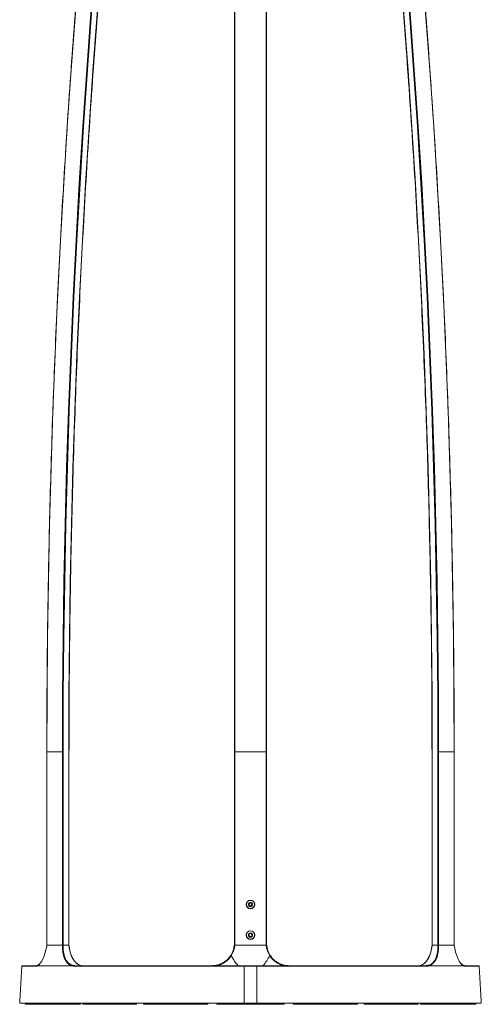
# Model space of a CAD drawing. Header units: millimetres. Extents: x 152 to 551, y 186 to 1103.
# Tile 1 of 18: x 319 to 534, y 186 to 644. Entities that reach past the tile are written whole.
import ezdxf

# ---------------------------------------------------------------- set-up
doc = ezdxf.new("R2010")
doc.units = ezdxf.units.MM

msp = doc.modelspace()

# ---------------------------------------------------------------- linework, layer by layer
at = {"color": 7, "linetype": 'Continuous', "lineweight": 15}
for p, q in [((418.75, 303.48), (418.75, 778.77)), ((419, 303.48), (419, 778.74)), ((433.5, 303.48), (433.5, 778.74)), ((433.75, 303.48), (433.75, 778.77)), ((331.37, 303.48), (331.41, 303.48)), ((331.41, 303.48), (338.66, 303.48)), ((331.41, 303.48), (331.41, 213.48)), ((338.66, 303.48), (338.66, 213.48)), ((338.66, 303.48), (339, 303.48)), ((339, 303.48), (339, 213.48)), ((341.6, 303.48), (341.6, 213.48)), ((341.6, 303.48), (341.72, 303.48)), ((341.72, 303.48), (341.72, 303.48)), ((418.75, 303.48), (419, 303.48)), ((418.75, 303.48), (418.75, 213.48)), ((419, 303.48), (433.5, 303.48)), ((419, 303.48), (419, 213.48)), ((433.5, 303.48), (433.75, 303.48)), ((433.5, 303.48), (433.5, 213.48)), ((433.75, 303.48), (433.75, 213.48)), ((510.79, 303.48), (510.91, 303.48)), ((510.91, 303.48), (510.91, 213.48)), ((513.51, 303.48), (513.85, 303.48)), ((513.51, 303.48), (513.51, 213.48)), ((513.85, 303.48), (513.85, 213.48)), ((513.85, 303.48), (521.1, 303.48)), ((521.1, 303.48), (521.1, 213.48)), ((521.1, 303.48), (521.14, 303.48)), ((425.74, 232.99), (425.56, 232.29)), ((425.56, 232.29), (426.08, 231.79)), ((426.43, 233.18), (425.74, 232.99)), ((426.08, 231.79), (426.77, 231.98)), ((426.95, 232.68), (426.43, 233.18)), ((426.77, 231.98), (426.95, 232.68)), ((425.83, 218.82), (425.54, 218.16)), ((425.54, 218.16), (425.96, 217.58)), ((426.55, 218.89), (425.83, 218.82)), ((425.96, 217.58), (426.68, 217.65)), ((426.97, 218.31), (426.55, 218.89)), ((426.68, 217.65), (426.97, 218.31)), ((331.37, 213.48), (331.41, 213.48)), ((331.39, 213.48), (338.68, 213.48)), ((331.41, 213.48), (338.66, 213.48)), ((338.66, 213.48), (339, 213.48)), ((341.62, 213.48), (339.02, 213.48)), ((418.75, 213.48), (418.96, 213.48)), ((418.96, 213.48), (433.55, 213.48)), ((419, 213.48), (433.5, 213.48)), ((510.89, 213.48), (513.49, 213.48)), ((513.51, 213.48), (513.85, 213.48)), ((513.83, 213.48), (521.12, 213.48)), ((513.85, 213.48), (521.1, 213.48)), ((521.1, 213.48), (521.14, 213.48)), ((326.33, 203.72), (319.75, 203.72)), ((320, 203.96), (326.57, 203.96)), ((326.56, 203.96), (323.57, 203.96)), ((327.18, 203.96), (342.91, 203.96)), ((429.23, 203.72), (344.38, 203.72)), ((344.57, 203.96), (429.22, 203.96)), ((423.25, 186.48), (423.28, 203.72)), ((508.13, 203.72), (423.28, 203.72)), ((423.29, 203.96), (507.94, 203.96)), ((429.23, 203.72), (429.25, 186.48)), ((509.6, 203.96), (525.33, 203.96)), ((525.94, 203.96), (532.51, 203.96)), ((526, 203.96), (528.94, 203.96)), ((532.76, 203.72), (526.17, 203.72)), ((429.25, 186.48), (318.75, 186.48)), ((321.35, 185.98), (325.85, 185.98)), ((325.85, 186.48), (325.85, 185.98)), ((325.85, 185.98), (329.04, 185.98)), ((329.04, 185.98), (329.21, 185.98)), ((329.21, 186.48), (329.21, 185.98)), ((329.21, 185.98), (343.01, 185.98)), ((343.01, 186.48), (343.01, 185.98)), ((343.01, 185.98), (347.04, 185.98)), ((348.19, 185.98), (352.1, 185.98)), ((352.1, 186.48), (352.1, 185.98)), ((352.1, 185.98), (372.33, 185.98)), ((372.33, 186.48), (372.33, 185.98)), ((372.33, 185.98), (373.37, 185.98)), ((376.48, 185.98), (377.69, 185.98)), ((377.69, 186.48), (377.69, 185.98)), ((377.69, 185.98), (403.62, 185.98)), ((403.62, 186.48), (403.62, 185.98)), ((403.62, 185.98), (406.35, 185.98)), ((410.5, 185.98), (413.05, 185.98)), ((413.05, 186.48), (413.05, 185.98)), ((413.05, 185.98), (439.46, 185.98)), ((533.75, 186.48), (423.25, 186.48)), ((439.46, 186.48), (439.46, 185.98)), ((439.46, 185.98), (442, 185.98)), ((446.16, 185.98), (448.89, 185.98)), ((448.89, 186.48), (448.89, 185.98)), ((448.89, 185.98), (474.82, 185.98)), ((474.82, 186.48), (474.82, 185.98)), ((474.82, 185.98), (476.03, 185.98)), ((479.14, 185.98), (480.18, 185.98)), ((480.18, 186.48), (480.18, 185.98)), ((480.18, 185.98), (500.41, 185.98)), ((500.41, 186.48), (500.41, 185.98)), ((500.41, 185.98), (504.32, 185.98)), ((505.47, 185.98), (509.5, 185.98)), ((509.5, 186.48), (509.5, 185.98)), ((509.5, 185.98), (523.3, 185.98)), ((523.3, 186.48), (523.3, 185.98)), ((523.3, 185.98), (523.47, 185.98)), ((523.47, 185.98), (526.66, 185.98)), ((526.66, 186.48), (526.66, 185.98)), ((526.66, 185.98), (531.16, 185.98))]:
    msp.add_line(p, q, dxfattribs=at)
at = {"color": 7, "linetype": 'Continuous', "lineweight": 15, "flags": 128}
for points in [[(331.41, 303.48), (331.49, 329.98), (331.72, 356.47), (332.12, 382.96), (332.67, 409.45), (333.37, 435.93), (334.24, 462.4), (335.26, 488.87), (336.44, 515.33), (337.77, 541.78), (339.26, 568.22), (340.91, 594.64), (342.72, 621.05), (344.68, 647.45), (346.8, 673.83), (349.07, 700.19), (351.5, 726.54), (354.09, 752.86), (356.83, 779.17)], [(338.66, 303.48), (338.74, 329.98), (338.97, 356.47), (339.37, 382.96), (339.92, 409.45), (340.62, 435.93), (341.49, 462.4), (342.51, 488.87), (343.69, 515.33), (345.02, 541.78), (346.51, 568.22), (348.16, 594.64), (349.97, 621.05), (351.93, 647.45), (354.05, 673.83), (356.32, 700.19), (358.75, 726.54), (361.34, 752.86), (364.08, 779.17)], [(339, 303.48), (339.08, 329.98), (339.31, 356.47), (339.71, 382.96), (340.26, 409.44), (340.96, 435.92), (341.83, 462.39), (342.85, 488.86), (344.03, 515.32), (345.36, 541.76), (346.85, 568.2), (348.5, 594.62), (350.31, 621.03), (352.27, 647.43), (354.39, 673.81), (356.66, 700.17), (359.09, 726.51), (361.68, 752.84), (364.42, 779.14)], [(341.6, 303.48), (341.68, 329.96), (341.91, 356.43), (342.3, 382.89), (342.85, 409.36), (343.56, 435.82), (344.42, 462.27), (345.44, 488.72), (346.62, 515.15), (347.95, 541.58), (349.45, 567.99), (351.09, 594.4), (352.9, 620.79), (354.86, 647.16), (356.97, 673.52), (359.25, 699.86), (361.67, 726.18), (364.26, 752.49), (367, 778.77)], [(510.91, 303.48), (510.83, 329.96), (510.6, 356.43), (510.21, 382.89), (509.66, 409.36), (508.95, 435.82), (508.09, 462.27), (507.07, 488.72), (505.89, 515.15), (504.56, 541.58), (503.06, 567.99), (501.42, 594.4), (499.61, 620.79), (497.65, 647.16), (495.54, 673.52), (493.26, 699.86), (490.84, 726.18), (488.25, 752.49), (485.51, 778.77)], [(513.51, 303.48), (513.43, 329.98), (513.2, 356.47), (512.8, 382.96), (512.25, 409.44), (511.55, 435.92), (510.68, 462.39), (509.66, 488.86), (508.48, 515.32), (507.15, 541.76), (505.66, 568.2), (504.01, 594.62), (502.2, 621.03), (500.24, 647.43), (498.12, 673.81), (495.85, 700.17), (493.42, 726.51), (490.83, 752.84), (488.09, 779.14)], [(513.85, 303.48), (513.77, 329.98), (513.54, 356.47), (513.14, 382.96), (512.59, 409.45), (511.89, 435.93), (511.02, 462.4), (510, 488.87), (508.82, 515.33), (507.49, 541.78), (506, 568.22), (504.35, 594.64), (502.54, 621.05), (500.58, 647.45), (498.46, 673.83), (496.19, 700.19), (493.76, 726.54), (491.17, 752.86), (488.43, 779.17)], [(521.1, 303.48), (521.02, 329.98), (520.79, 356.47), (520.39, 382.96), (519.84, 409.45), (519.14, 435.93), (518.27, 462.4), (517.25, 488.87), (516.07, 515.33), (514.74, 541.78), (513.25, 568.22), (511.6, 594.64), (509.79, 621.05), (507.83, 647.45), (505.71, 673.83), (503.44, 700.19), (501.01, 726.54), (498.42, 752.86), (495.68, 779.17)], [(331.39, 213.48), (331.39, 213.48), (331.33, 213.09), (331, 211.31), (330.54, 209.63), (329.99, 208.08), (329.36, 206.72), (329, 206.05), (328.34, 205.07), (327.88, 204.56)], [(342.91, 203.96), (342.91, 203.96), (341.99, 204.4), (341.1, 205.11), (340.33, 206.05), (339.67, 207.27), (339.17, 208.69), (338.85, 210.25), (338.69, 211.93), (338.68, 213.48), (338.68, 213.48)], [(513.83, 213.48), (513.83, 213.48), (513.84, 213.09), (513.78, 211.31), (513.56, 209.63), (513.15, 208.08), (512.57, 206.72), (512.18, 206.05), (511.36, 205.07), (510.41, 204.33), (509.6, 203.96), (509.6, 203.96)], [(524.52, 204.68), (524.13, 205.11), (523.51, 206.05), (522.88, 207.27), (522.29, 208.69), (521.78, 210.25), (521.38, 211.93), (521.12, 213.48), (521.12, 213.48), (521.12, 213.48)], [(327.88, 204.56), (327.68, 204.33), (327.18, 203.96), (327.18, 203.96), (327.18, 203.96)]]:
    msp.add_lwpolyline(points, dxfattribs=at)
at = {"color": 7, "linetype": 'Continuous', "lineweight": 15}
for centre, radius in [((426.25, 232.48), 2), ((426.25, 232.48), 1.9), ((426.25, 232.48), 1), ((426.25, 218.23), 2), ((426.25, 218.23), 1.9), ((426.25, 218.23), 1)]:
    msp.add_circle(centre, radius, dxfattribs=at)
for centre, radius, start, end in [((408.25, 214.46), 10.5, 326.8708, 354.6959), ((408.25, 214.47), 10.75, 326.8708, 354.7216), ((444.25, 214.47), 10.75, 185.2784, 213.1292), ((444.25, 214.46), 10.5, 185.3041, 213.1292), ((342.79, 208.59), 0.131, 41.7761, 102.3905), ((416.68, 207.81), 0.976, 53.4499, 67.6062), ((435.83, 207.81), 0.976, 112.3938, 126.5501), ((509.72, 208.59), 0.132, 77.7414, 137.483), ((320, 203.71), 0.25, 90, 176.6804), ((326.58, 203.71), 0.242, 91.7373, 178.5899), ((344.6, 203.73), 0.223, 97.8951, 183.7613), ((425.35, 203.78), 2.07, 175.0459, 181.5659), ((427.16, 203.78), 2.07, 358.4341, 4.9537), ((507.91, 203.73), 0.223, 356.2387, 82.1049), ((525.93, 203.71), 0.242, 1.4101, 88.2627), ((532.51, 203.71), 0.25, 3.3196, 90)]:
    msp.add_arc(centre, radius, start, end, dxfattribs=at)
for centre, major_axis, ratio, start_param, end_param in [((346.79, 214.46), (-0.91, 10.49), 0.497195, 1.620313, 2.105954), ((347, 214.47), (-0.91, 10.74), 0.497323, 1.620851, 2.10694), ((505.51, 214.47), (0.91, 10.74), 0.497323, 4.176246, 4.662335), ((505.72, 214.46), (0.91, 10.49), 0.497195, 4.177231, 4.662872)]:
    msp.add_ellipse(centre, major_axis=major_axis, ratio=ratio, start_param=start_param, end_param=end_param, dxfattribs=at)
for points, knots in [([(356.8, 779.16), (356.34, 774.86), (355.01, 762.38), (352.92, 741.7), (350.56, 717.14), (348.34, 692.55), (346.25, 667.95), (344.31, 643.34), (342.49, 618.71), (340.82, 594.06), (339.28, 569.41), (337.87, 544.75), (336.61, 520.07), (335.48, 495.39), (334.48, 470.7), (333.63, 446), (332.91, 421.29), (332.32, 396.59), (331.87, 371.87), (331.57, 347.16), (331.4, 324.36), (331.38, 309.8), (331.37, 303.48)], [0, 0, 0, 0, 0.02728, 0.079112, 0.130943, 0.182775, 0.234607, 0.286438, 0.33827, 0.390102, 0.441933, 0.493765, 0.545597, 0.597428, 0.64926, 0.701092, 0.752923, 0.804755, 0.856587, 0.908418, 0.96025, 1, 1, 1, 1]), ([(341.72, 303.48), (341.73, 307.82), (341.74, 320.39), (341.86, 341.19), (342.14, 365.9), (342.55, 390.6), (343.1, 415.3), (343.79, 439.99), (344.61, 464.68), (345.57, 489.36), (346.67, 514.04), (347.9, 538.7), (349.27, 563.36), (350.78, 588), (352.42, 612.64), (354.2, 637.26), (356.12, 661.87), (358.17, 686.46), (360.36, 711.04), (362.69, 735.6), (364.94, 758.16), (366.47, 772.54), (367.12, 778.74)], [0, 0, 0, 0, 0.027291, 0.079145, 0.130999, 0.182853, 0.234707, 0.28656, 0.338414, 0.390268, 0.442122, 0.493976, 0.54583, 0.597684, 0.649538, 0.701392, 0.753246, 0.8051, 0.856954, 0.908808, 0.960662, 1, 1, 1, 1]), ([(485.39, 778.74), (485.84, 774.44), (487.17, 761.96), (489.26, 741.3), (491.62, 716.74), (493.84, 692.17), (495.92, 667.58), (497.87, 642.98), (499.68, 618.36), (501.36, 593.73), (502.9, 569.09), (504.3, 544.43), (505.57, 519.77), (506.69, 495.1), (507.69, 470.42), (508.54, 445.73), (509.26, 421.04), (509.84, 396.34), (510.29, 371.64), (510.6, 346.93), (510.76, 324.22), (510.78, 309.73), (510.79, 303.48)], [0, 0, 0, 0, 0.027291, 0.079145, 0.130999, 0.182853, 0.234706, 0.28656, 0.338414, 0.390268, 0.442122, 0.493976, 0.54583, 0.597684, 0.649538, 0.701392, 0.753246, 0.8051, 0.856954, 0.908808, 0.960662, 1, 1, 1, 1]), ([(521.14, 303.48), (521.13, 307.82), (521.12, 320.4), (521, 341.21), (520.72, 365.93), (520.31, 390.64), (519.76, 415.35), (519.07, 440.06), (518.25, 464.76), (517.28, 489.45), (516.19, 514.13), (514.95, 538.81), (513.58, 563.48), (512.08, 588.13), (510.43, 612.78), (508.65, 637.41), (506.74, 662.03), (504.68, 686.63), (502.5, 711.22), (500.17, 735.79), (497.91, 758.44), (496.38, 772.89), (495.71, 779.16)], [0, 0, 0, 0, 0.0272802, 0.0791118, 0.1309434, 0.182775, 0.2346067, 0.2864384, 0.33827, 0.3901017, 0.4419333, 0.493765, 0.5455966, 0.5974283, 0.6492599, 0.7010916, 0.7529232, 0.8047549, 0.8565865, 0.9084182, 0.9602498, 1, 1, 1, 1]), ([(338.68, 213.48), (338.7, 213.48), (338.73, 213.48), (338.8, 213.48), (338.89, 213.48), (338.96, 213.48), (339, 213.48), (339.02, 213.48)], [0, 0, 0, 0, 0.215123, 0.430271, 0.644419, 0.85814, 1, 1, 1, 1]), ([(339.02, 213.48), (339.01, 212.98), (339, 211.9), (339.15, 210.31), (339.46, 208.77), (339.94, 207.39), (340.57, 206.22), (341.34, 205.29), (342.2, 204.59), (342.84, 204.32), (343.15, 204.19)], [0, 0, 0, 0, 0.1160805, 0.2462974, 0.3765075, 0.5068166, 0.6371117, 0.75995, 0.8827963, 1, 1, 1, 1]), ([(341.62, 213.48), (341.64, 213.48), (341.69, 213.48), (341.73, 213.48), (341.75, 213.48), (341.74, 213.48), (341.72, 213.48), (341.71, 213.48)], [0, 0, 0, 0, 0.214618, 0.429264, 0.643263, 0.857243, 1, 1, 1, 1]), ([(418.71, 213.48), (418.71, 213.48), (418.72, 213.48), (418.76, 213.48), (418.82, 213.48), (418.89, 213.48), (418.94, 213.48), (418.96, 213.48)], [0, 0, 0, 0, 0.214612, 0.429263, 0.643256, 0.857247, 1, 1, 1, 1]), ([(433.55, 213.48), (433.58, 213.48), (433.63, 213.48), (433.71, 213.48), (433.77, 213.48), (433.8, 213.48), (433.8, 213.48), (433.8, 213.48)], [0, 0, 0, 0, 0.215482, 0.431002, 0.645569, 0.859454, 1, 1, 1, 1]), ([(509.36, 204.19), (509.63, 204.31), (510.25, 204.56), (511.12, 205.24), (511.81, 206.06), (512.39, 207.04), (512.87, 208.18), (513.28, 209.76), (513.51, 211.54), (513.49, 212.84), (513.49, 213.48)], [0, 0, 0, 0, 0.1027971, 0.2328594, 0.3629115, 0.4366754, 0.5699963, 0.7033369, 0.851661, 1, 1, 1, 1]), ([(510.8, 213.48), (510.79, 213.48), (510.76, 213.48), (510.76, 213.48), (510.79, 213.48), (510.84, 213.48), (510.87, 213.48), (510.89, 213.48)], [0, 0, 0, 0, 0.215481, 0.4309938, 0.6455641, 0.859453, 1, 1, 1, 1]), ([(513.49, 213.48), (513.51, 213.48), (513.57, 213.48), (513.65, 213.48), (513.73, 213.48), (513.79, 213.48), (513.82, 213.48), (513.83, 213.48)], [0, 0, 0, 0, 0.215177, 0.430419, 0.644587, 0.858311, 1, 1, 1, 1]), ([(347.37, 204.05), (347.29, 204.06), (346.85, 204.11), (346.08, 204.46), (345.09, 205.12), (344.19, 206.08), (343.39, 207.27), (342.97, 208.23), (342.76, 208.72)], [0, 0, 0, 0, 0.046801, 0.231616, 0.420996, 0.615792, 0.805143, 1, 1, 1, 1]), ([(347.41, 204.03), (347.19, 204.08), (346.72, 204.19), (346.01, 204.54), (345.3, 205.04), (344.63, 205.68), (344.02, 206.46), (343.48, 207.36), (343.11, 208.1), (342.94, 208.57), (342.9, 208.68)], [0, 0, 0, 0, 0.120645, 0.2629681, 0.4033132, 0.5435457, 0.6828862, 0.821147, 0.9599846, 1, 1, 1, 1]), ([(408.25, 203.96), (408.81, 203.98), (409.92, 204.03), (411.57, 204.45), (413.18, 205.13), (414.67, 206.08), (416, 207.27), (416.7, 208.23), (417.05, 208.72)], [0, 0, 0, 0, 0.159018, 0.322076, 0.48916, 0.661024, 0.828083, 1, 1, 1, 1]), ([(417.26, 208.6), (416.91, 208.12), (416.2, 207.14), (414.86, 205.93), (413.33, 204.95), (411.81, 204.27), (410.77, 204.05), (410.32, 203.96)], [0, 0, 0, 0, 0.207169, 0.420409, 0.627515, 0.840604, 1, 1, 1, 1]), ([(417.26, 208.6), (417.36, 208.42), (418.01, 207.3), (419, 205.67), (420.12, 204.41), (420.52, 203.96)], [0, 0, 0, 0, 0.112066, 0.67924, 1, 1, 1, 1]), ([(432.06, 203.96), (432.09, 203.99), (432.75, 204.69), (433.83, 206.25), (434.78, 207.81), (435.25, 208.6)], [0, 0, 0, 0, 0.024137, 0.511784, 1, 1, 1, 1]), ([(442.2, 203.96), (441.75, 204.05), (440.72, 204.27), (439.19, 204.94), (437.68, 205.91), (436.32, 207.12), (435.61, 208.1), (435.25, 208.6)], [0, 0, 0, 0, 0.160514, 0.367352, 0.58015, 0.787044, 1, 1, 1, 1]), ([(435.46, 208.72), (435.8, 208.24), (436.5, 207.29), (437.82, 206.1), (439.31, 205.13), (440.91, 204.46), (442.57, 204.03), (443.69, 203.98), (444.25, 203.96)], [0, 0, 0, 0, 0.167055, 0.338976, 0.506051, 0.677924, 0.836939, 1, 1, 1, 1]), ([(509.55, 208.52), (509.51, 208.42), (509.34, 207.96), (508.96, 207.23), (508.41, 206.35), (507.8, 205.6), (507.14, 204.98), (506.43, 204.5), (505.74, 204.17), (505.29, 204.07), (505.08, 204.03)], [0, 0, 0, 0, 0.038075, 0.178189, 0.319219, 0.459441, 0.599782, 0.741788, 0.883713, 1, 1, 1, 1]), ([(509.75, 208.72), (509.54, 208.24), (509.13, 207.29), (508.33, 206.1), (507.42, 205.13), (506.45, 204.47), (505.66, 204.11), (505.22, 204.06), (505.11, 204.05)], [0, 0, 0, 0, 0.188528, 0.382547, 0.571097, 0.765062, 0.944517, 1, 1, 1, 1]), ([(327.17, 203.96), (327.16, 203.96), (326.88, 203.8), (326.61, 203.76), (326.33, 203.72)], [0, 0, 0, 0, 0.015632, 1, 1, 1, 1]), ([(327.29, 204.17), (327.28, 204.17), (327.25, 204.16), (327.21, 204.11), (327.17, 204.05), (327.17, 203.99), (327.17, 203.96)], [0, 0, 0, 0, 0.054104, 0.36942, 0.684707, 1, 1, 1, 1]), ([(327.18, 203.96), (327.18, 203.96), (327.18, 203.96), (327.17, 203.96), (327.17, 203.96), (327.17, 203.96), (327.17, 203.96), (327.17, 203.96), (327.17, 203.96), (327.17, 203.96), (327.17, 203.96)], [0, 0, 0, 0, 0.321016, 0.539037, 0.688067, 0.791531, 0.900878, 0.944067, 0.980585, 1, 1, 1, 1]), ([(327.93, 204.7), (327.79, 204.57), (327.6, 204.37), (327.42, 204.26), (327.36, 204.23)], [0, 0, 0, 0, 0.692155, 1, 1, 1, 1]), ([(342.93, 203.96), (342.93, 203.96), (342.93, 203.96), (342.93, 203.96), (342.93, 203.96), (342.92, 203.96), (342.92, 203.96), (342.91, 203.96)], [0, 0, 0, 0, 0.032738, 0.075965, 0.156398, 0.506391, 1, 1, 1, 1]), ([(343.15, 204.19), (343.15, 204.19), (343.14, 204.19), (343.11, 204.19), (343.06, 204.17), (343, 204.12), (342.95, 204.04), (342.94, 203.99), (342.93, 203.96)], [0, 0, 0, 0, 0.053418, 0.090288, 0.317692, 0.545141, 0.772575, 1, 1, 1, 1]), ([(344.38, 203.72), (343.89, 203.76), (343.4, 203.8), (342.94, 203.96), (342.93, 203.96)], [0, 0, 0, 0, 0.984369, 1, 1, 1, 1]), ([(509.58, 203.96), (509.57, 203.96), (509.11, 203.8), (508.62, 203.76), (508.13, 203.72)], [0, 0, 0, 0, 0.015631, 1, 1, 1, 1]), ([(509.36, 204.19), (509.36, 204.19), (509.37, 204.19), (509.4, 204.19), (509.45, 204.17), (509.51, 204.12), (509.56, 204.04), (509.57, 203.99), (509.58, 203.96)], [0, 0, 0, 0, 0.053418, 0.090288, 0.317692, 0.545141, 0.772575, 1, 1, 1, 1]), ([(509.6, 203.96), (509.6, 203.96), (509.59, 203.96), (509.59, 203.96), (509.58, 203.96), (509.58, 203.96), (509.58, 203.96), (509.58, 203.96), (509.58, 203.96), (509.58, 203.96), (509.58, 203.96)], [0, 0, 0, 0, 0.320891, 0.538913, 0.688004, 0.791489, 0.900797, 0.94407, 0.980557, 1, 1, 1, 1]), ([(525.23, 204.17), (525.1, 204.25), (524.86, 204.4), (524.6, 204.69), (524.47, 204.82)], [0, 0, 0, 0, 0.527826, 1, 1, 1, 1]), ([(525.33, 203.96), (525.33, 203.96), (525.2, 203.96), (524.86, 204.27), (524.6, 204.59), (524.52, 204.68)], [0, 0, 0, 0, 0.000014, 0.707722, 1, 1, 1, 1]), ([(525.34, 203.96), (525.34, 203.99), (525.34, 204.05), (525.3, 204.11), (525.26, 204.16), (525.23, 204.17), (525.23, 204.17)], [0, 0, 0, 0, 0.321758, 0.64351, 0.965292, 1, 1, 1, 1]), ([(525.34, 203.96), (525.34, 203.96), (525.34, 203.96), (525.34, 203.96), (525.34, 203.96), (525.33, 203.96), (525.33, 203.96), (525.33, 203.96)], [0, 0, 0, 0, 0.03272, 0.075885, 0.156413, 0.506342, 1, 1, 1, 1]), ([(526.17, 203.72), (525.9, 203.76), (525.63, 203.8), (525.35, 203.96), (525.34, 203.96)], [0, 0, 0, 0, 0.984368, 1, 1, 1, 1])]:
    msp.add_open_spline(points, degree=3, knots=knots, dxfattribs=at)
for points in [[(331.37, 303.48), (331.37, 213.48)], [(341.72, 213.48), (341.72, 303.48)], [(510.79, 303.48), (510.79, 213.48)], [(521.14, 213.48), (521.14, 303.48)], [(509.61, 208.68), (509.55, 208.52)], [(319.75, 203.72), (318.75, 186.48)], [(326.57, 203.96), (327.38, 204.19)], [(343.15, 204.19), (344.57, 203.96)], [(507.94, 203.96), (509.36, 204.19)], [(525.13, 204.19), (525.94, 203.96)], [(533.75, 186.48), (532.76, 203.72)], [(321.35, 186.48), (321.35, 185.98)], [(329.04, 186.48), (329.04, 185.98)], [(347.04, 185.98), (347.04, 186.48)], [(348.19, 186.48), (348.19, 185.98)], [(373.37, 185.98), (373.37, 186.48)], [(376.48, 186.48), (376.48, 185.98)], [(406.35, 185.98), (406.35, 186.48)], [(410.5, 186.48), (410.5, 185.98)], [(442, 185.98), (442, 186.48)], [(446.16, 186.48), (446.16, 185.98)], [(476.03, 185.98), (476.03, 186.48)], [(479.14, 186.48), (479.14, 185.98)], [(504.32, 185.98), (504.32, 186.48)], [(505.47, 186.48), (505.47, 185.98)], [(523.47, 185.98), (523.47, 186.48)], [(531.16, 185.98), (531.16, 186.48)]]:
    msp.add_open_spline(points, degree=1, dxfattribs=at)

doc.saveas('drawing.dxf')
